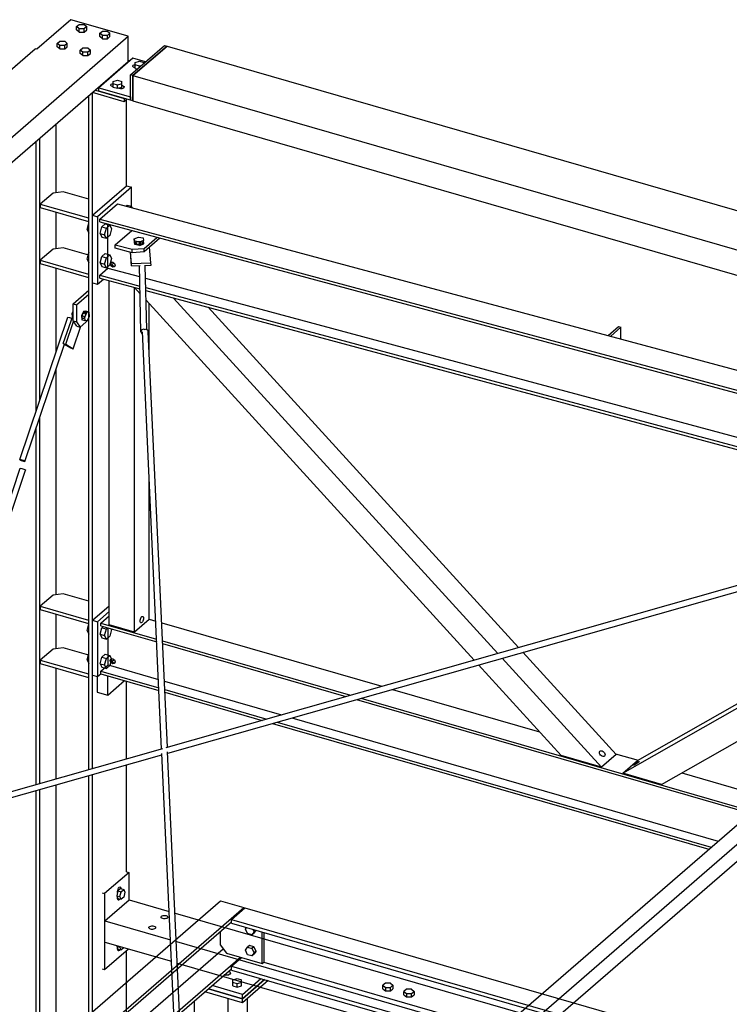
# Model space of a CAD drawing. Header units: millimetres. Extents: x -288865 to 11255, y 102926 to 380857.
# Tile 46 of 142: x -157514 to -156393, y 237311 to 238866. Entities that reach past the tile are written whole.
import ezdxf

# ---------------------------------------------------------------- set-up
doc = ezdxf.new("R2010")
doc.units = ezdxf.units.MM
doc.header["$MEASUREMENT"] = 0
doc.layers.add('TS_INNE_OBIEKTY', color=7, linetype='Continuous')
doc.layers.add('TS_LINIE_WIDOCZNE', color=7, linetype='Continuous')

# ---------------------------------------------------------------- blocks, each defined once
blk = doc.blocks.new('Part-68308383-1363 - 1330')
at = {"layer": 'TS_LINIE_WIDOCZNE', "color": 1, "linetype": 'Continuous'}
for p, q in [((7426.8, 12547.1), (7440.1, 12558.6)), ((7503.2, 12553.5), (7513.6, 12550.4)), ((7426.8, 12542.9), (7426.8, 12547.1)), ((7426.8, 12547.1), (7514.9, 12521.6)), ((7426.8, 12542.9), (7515.1, 12517.4)), ((7438.3, 12481.3), (7438.3, 12539.6)), ((7523, 12547.7), (7871, 12447.3)), ((7524.3, 12518.9), (7821.3, 12433.2)), ((7524.5, 12514.7), (7814, 12431.1)), ((7441.6, 12488.1), (7442.8, 12490.6)), ((7442.8, 12484.9), (7441.6, 12488.1)), ((7442.8, 12490.6), (7445.6, 12490.9)), ((7443.8, 12490.7), (7443.3, 12489.6)), ((7443.3, 12489.6), (7444.5, 12486.4)), ((7444.4, 12486.6), (7447.7, 12489.4)), ((7444.5, 12486.4), (7447.3, 12484.4)), ((7445.6, 12490.9), (7448.4, 12488.9)), ((7448.4, 12488.9), (7449.6, 12485.8)), ((7426.8, 12471.3), (7438.3, 12481.3)), ((7426.8, 12467.1), (7426.8, 12471.3)), ((7426.8, 12471.3), (7518.5, 12444.9)), ((7438.3, 12481.3), (7517.9, 12458.3)), ((7445.6, 12482.9), (7442.8, 12484.9)), ((7448.4, 12483.3), (7445.6, 12482.9)), ((7447.3, 12484.4), (7449.1, 12484.6)), ((7449.6, 12485.8), (7448.4, 12483.3)), ((7426.8, 12467.1), (7518.7, 12440.6)), ((7527.2, 12455.6), (7712.2, 12402.2)), ((7527.8, 12442.2), (7689, 12395.6)), ((7887.4, 12442.5), (8120, 12375.4)), ((7528, 12437.9), (7681.7, 12393.5)), ((7830.5, 12426.3), (8452.7, 12246.7)), ((7837.8, 12428.4), (8456.4, 12249.9)), ((7728.6, 12397.4), (8402.2, 12203)), ((7698.2, 12388.8), (8387.1, 12189.9)), ((7705.5, 12390.9), (8390.8, 12193.1)), ((8239.7, 12340.8), (8275.4, 12330.5)), ((8344.8, 12310.5), (8481, 12271.2))]:
    blk.add_line(p, q, dxfattribs=at)
blk = doc.blocks.new('Part-68308383-1387 - 1330')
at = {"layer": 'TS_LINIE_WIDOCZNE', "color": 1, "linetype": 'Continuous'}
for p, q in [((7383, 13051.1), (7408, 13072.7)), ((7388.4, 13049.6), (7408, 13066.6)), ((7383, 13024.5), (7383, 13051.1)), ((7383, 13051.1), (7388.4, 13049.6)), ((7388.4, 13049.6), (7388.4, 13022.9)), ((7397.2, 13030.8), (7397.3, 13032.4)), ((7397.3, 13029.5), (7397.2, 13030.8)), ((7397.3, 13032.4), (7397.7, 13034)), ((7397.7, 13034), (7398.3, 13035.6)), ((7398.3, 13035.6), (7399.1, 13036.9)), ((7398.9, 13036.5), (7402.6, 13035.5)), ((7399.1, 13036.9), (7399.9, 13037.8)), ((7399.9, 13037.8), (7400.7, 13038.3)), ((7400.7, 13038.3), (7401.5, 13038.3)), ((7401.5, 13030.7), (7400.7, 13029.4)), ((7401.5, 13038.3), (7402.1, 13037.8)), ((7402.1, 13032.3), (7401.5, 13030.7)), ((7402.1, 13037.8), (7402.5, 13036.8)), ((7402.5, 13033.9), (7402.1, 13032.3)), ((7402.5, 13036.8), (7402.6, 13035.5)), ((7402.6, 13035.5), (7402.5, 13033.9)), ((7388.8, 13016.2), (7383, 13024.5)), ((7383, 13024.5), (7388.4, 13022.9)), ((7388.4, 13022.9), (7394.1, 13014.6)), ((7388.8, 13016.2), (7394.1, 13014.6)), ((7394.1, 13014.6), (7408, 13026.6)), ((7397.7, 13028.5), (7397.3, 13029.5)), ((7397.4, 13029.2), (7399.9, 13028.5)), ((7398.3, 13028), (7397.7, 13028.5)), ((7399.1, 13028), (7398.3, 13028)), ((7399.9, 13028.5), (7399.1, 13028)), ((7400.7, 13029.4), (7399.9, 13028.5))]:
    blk.add_line(p, q, dxfattribs=at)
blk = doc.blocks.new('Part-68308383-1637 - 1330')
at = {"layer": 'TS_LINIE_WIDOCZNE', "color": 1, "linetype": 'Continuous'}
for p, q in [((7413.6, 12551.5), (7440.1, 12574.5)), ((7421.6, 12549.2), (7440.1, 12565.3)), ((7413.6, 12464.9), (7413.6, 12551.5)), ((7413.6, 12551.5), (7421.6, 12549.2)), ((7421.6, 12549.2), (7421.6, 12462.6)), ((7413.6, 12464.9), (7421.6, 12462.6)), ((7421.6, 12462.6), (7426.8, 12467.1))]:
    blk.add_line(p, q, dxfattribs=at)
blk = doc.blocks.new('Part-68308383-3503 - 1330')
at = {"layer": 'TS_LINIE_WIDOCZNE', "color": 1, "linetype": 'Continuous'}
for p, q in [((7433, 12076.7), (7471.5, 12110.1)), ((7471.5, 12110.1), (7534.8, 12091.8)), ((7544.1, 12089.1), (8089.1, 11931.8)), ((7433, 12043.4), (7433, 12076.7)), ((7433, 12076.7), (7536.8, 12046.8)), ((7433, 12043.4), (7538.4, 12013)), ((7546.2, 12044.1), (8050.6, 11898.5)), ((7547.7, 12010.3), (8021.8, 11873.5))]:
    blk.add_line(p, q, dxfattribs=at)
blk = doc.blocks.new('Part-68308383-1641 - 1330')
at = {"layer": 'TS_LINIE_WIDOCZNE', "color": 1, "linetype": 'Continuous'}
for p, q in [((7425.1, 13185.2), (7453.1, 13209.5)), ((7453.1, 13209.5), (11133.8, 12220.6)), ((7425.1, 13180.6), (7425.1, 13185.2)), ((7425.1, 13185.2), (11133.8, 12188.7)), ((7425.1, 13180.6), (11133.8, 12184.1)), ((7438.2, 13107.9), (7438.2, 13177.1)), ((7441.6, 13114.4), (7442.8, 13116.9)), ((7442.8, 13111.2), (7441.6, 13114.4)), ((7442.8, 13116.9), (7445.6, 13117.2)), ((7445.6, 13109.2), (7442.8, 13111.2)), ((7443.8, 13117), (7443.3, 13115.8)), ((7443.3, 13115.8), (7444.5, 13112.7)), ((7444.3, 13113.1), (7447.5, 13115.9)), ((7444.5, 13112.7), (7447.3, 13110.7)), ((7445.6, 13117.2), (7448.4, 13115.2)), ((7448.4, 13109.6), (7445.6, 13109.2)), ((7447.3, 13110.7), (7449.1, 13110.9)), ((7448.4, 13115.2), (7449.6, 13112.1)), ((7449.6, 13112.1), (7448.4, 13109.6)), ((7425.1, 13096.5), (7438.2, 13107.9)), ((7425.1, 13091.9), (7425.1, 13096.5)), ((7425.1, 13096.5), (7488.5, 13079.4)), ((7438.2, 13107.9), (7488.2, 13094.4)), ((7425.1, 13091.9), (7488.6, 13074.8)), ((7497.5, 13091.9), (8859.4, 12726)), ((7497.8, 13076.9), (8832.2, 12718.4)), ((7497.9, 13072.3), (8823.9, 12716.1))]:
    blk.add_line(p, q, dxfattribs=at)
blk = doc.blocks.new('Part-68308383-1555 - 1330')
at = {"layer": 'TS_LINIE_WIDOCZNE', "color": 1, "linetype": 'Continuous'}
for p, q in [((7298.9, 12805.6), (7375, 13030.3)), ((7375, 13030.3), (7377.3, 13029.8)), ((7377.3, 13029.8), (7380.7, 13028.7)), ((7380.7, 13028.7), (7381.3, 13028.5)), ((7307, 12802.5), (7369.7, 12987.5)), ((7301.2, 12805.1), (7298.9, 12805.6)), ((7298.9, 12805.6), (7298.9, 12805.2)), ((7298.9, 12805.2), (7301.3, 12804.1)), ((7304.5, 12804), (7301.2, 12805.1)), ((7301.3, 12804.1), (7304.7, 12803)), ((7306.9, 12802.9), (7304.5, 12804)), ((7304.7, 12803), (7307, 12802.5)), ((7307, 12802.5), (7306.9, 12802.9))]:
    blk.add_line(p, q, dxfattribs=at)
blk = doc.blocks.new('Part-68308383-3529 - 1330')
at = {"layer": 'TS_LINIE_WIDOCZNE', "color": 1, "linetype": 'Continuous'}
for p, q in [((7471.4, 12153.4), (7432.9, 12120.1)), ((7467.5, 12154.5), (7471.4, 12153.4)), ((7471.4, 12110), (7471.4, 12153.4)), ((7429, 12121.2), (7432.9, 12120.1)), ((7432.9, 12120.1), (7432.9, 12000.2)), ((7432.9, 12000.2), (7470.4, 12032.6)), ((7429, 12001.3), (7432.9, 12000.2))]:
    blk.add_line(p, q, dxfattribs=at)
blk = doc.blocks.new('Part-68308383-1647 - 1330')
at = {"layer": 'TS_LINIE_WIDOCZNE', "color": 1, "linetype": 'Continuous'}
for p, q in [((8251.3, 12309.9), (8919.9, 12690.3)), ((8274.4, 12329.9), (8911.8, 12692.5)), ((8312.7, 12292.2), (8873.8, 12611.4)), ((8251.3, 12309.9), (8274.4, 12329.9)), ((8312.7, 12292.2), (8251.3, 12309.9))]:
    blk.add_line(p, q, dxfattribs=at)
blk = doc.blocks.new('Part-68308383-1643 - 1330')
at = {"layer": 'TS_LINIE_WIDOCZNE', "color": 1, "linetype": 'Continuous'}
for p, q in [((8228.2, 13001.3), (8244.5, 13015.4)), ((8244.5, 13015.4), (8248.5, 13014.3)), ((8248.5, 13014.3), (8232.2, 13000.2)), ((8248.5, 12995.8), (8248.5, 13014.3))]:
    blk.add_line(p, q, dxfattribs=at)
blk = doc.blocks.new('Part-68308383-1663 - 1330')
at = {"layer": 'TS_LINIE_WIDOCZNE', "color": 1, "linetype": 'Continuous'}
for p, q in [((7449.6, 13144.5), (7475.6, 13167)), ((7495.3, 13138.8), (7515.5, 13156.3)), ((7520.3, 13155), (7495.4, 13133.4)), ((7449.7, 13139.2), (7449.6, 13144.5)), ((7449.6, 13144.5), (7476.2, 13137.4)), ((7482.2, 13147.1), (7482.3, 13147.9)), ((7482.6, 13146.3), (7482.2, 13147.1)), ((7482.3, 13147.9), (7482.9, 13148.7)), ((7483.6, 13145.6), (7482.6, 13146.3)), ((7482.9, 13148.7), (7484, 13149.3)), ((7483, 13146), (7482.9, 13148.7)), ((7484.9, 13145.1), (7483.6, 13145.6)), ((7484, 13149.3), (7485.4, 13149.8)), ((7486.4, 13144.8), (7484.9, 13145.1)), ((7485.4, 13149.8), (7487, 13150)), ((7488.1, 13144.8), (7486.4, 13144.8)), ((7487, 13150), (7488.7, 13150)), ((7489.8, 13145), (7488.1, 13144.8)), ((7488.7, 13150), (7490.3, 13149.8)), ((7491.2, 13145.5), (7489.8, 13145)), ((7490.3, 13145.2), (7490.3, 13149.8)), ((7490.3, 13149.8), (7491.6, 13149.3)), ((7492.2, 13146.2), (7491.2, 13145.5)), ((7491.6, 13149.3), (7492.5, 13148.6)), ((7492.8, 13146.9), (7492.2, 13146.2)), ((7492.5, 13148.6), (7492.9, 13147.8)), ((7492.9, 13147.8), (7492.8, 13146.9)), ((7476.3, 13132), (7449.7, 13139.2)), ((7476.2, 13137.4), (7495.3, 13138.8)), ((7476.3, 13132), (7476.2, 13137.4)), ((7495.4, 13133.4), (7476.3, 13132)), ((7495.4, 13133.4), (7495.3, 13138.8))]:
    blk.add_line(p, q, dxfattribs=at)
blk = doc.blocks.new('Part-68308383-1532 - 1330')
at = {"layer": 'TS_LINIE_WIDOCZNE', "color": 1, "linetype": 'Continuous'}
for p, q in [((7490.1, 13007.2), (7487.9, 13111.7)), ((7499.3, 13010.6), (7497.1, 13112)), ((7491.5, 13010), (7490.1, 13007.2)), ((7490.1, 13007.2), (7491.5, 13004.4)), ((7494.7, 13011.2), (7491.5, 13010)), ((7491.5, 13004.4), (7492.7, 13003.9)), ((7495.9, 13010.8), (7494.7, 13011.2))]:
    blk.add_line(p, q, dxfattribs=at)
blk = doc.blocks.new('Part-68308383-1651 - 1330')
at = {"layer": 'TS_LINIE_WIDOCZNE', "color": 1, "linetype": 'Continuous'}
for p, q in [((7480, 13077), (7480, 13077.1)), ((7488.8, 13067.3), (7480, 13077)), ((8016.7, 12488.7), (7498.3, 13056.9)), ((8053.9, 12499.2), (7541.9, 13060.5)), ((8086.7, 12508.5), (7596.6, 13045.8)), ((8217.7, 12319.6), (8060.7, 12491.7)), ((8240.8, 12339.6), (8093.6, 12501)), ((8154.1, 12338), (8023.5, 12481.2)), ((8217.7, 12319.6), (8154.1, 12338)), ((8240.8, 12339.6), (8217.7, 12319.6))]:
    blk.add_line(p, q, dxfattribs=at)
blk = doc.blocks.new('Part-68308383-3029 - 1330')
at = {"layer": 'TS_LINIE_WIDOCZNE', "color": 1, "linetype": 'Continuous'}
for p, q in [((7351.4, 12506.1), (7331.3, 12488.7)), ((7367.2, 12508.2), (7351.4, 12506.1)), ((7408, 12496.4), (7367.2, 12508.2)), ((7331.3, 12488.7), (7407.3, 12466.8)), ((7331.3, 12488.7), (7331.3, 12483.4)), ((7331.3, 12483.4), (7407.3, 12461.4)), ((7407.3, 12466.8), (7408, 12467.3)), ((7407.3, 12466.8), (7407.3, 12461.4)), ((7407.3, 12461.4), (7408, 12462))]:
    blk.add_line(p, q, dxfattribs=at)
blk = doc.blocks.new('Bolt-68308383-2989 - 1330')
at = {"layer": 'TS_INNE_OBIEKTY', "color": 1, "linetype": 'Continuous'}
for p, q in [((7488.9, 12550.3), (7489.1, 12551.9)), ((7489.1, 12549), (7488.9, 12550.3)), ((7489.1, 12551.9), (7489.4, 12553.5)), ((7489.4, 12548), (7489.1, 12549)), ((7489.4, 12553.5), (7490, 12555.1)), ((7490, 12555.1), (7490.8, 12556.4)), ((7490.8, 12556.4), (7491.6, 12557.3)), ((7491.6, 12557.3), (7492.5, 12557.8)), ((7492.5, 12549), (7491.6, 12548)), ((7492.5, 12557.8), (7493.2, 12557.8)), ((7493.2, 12550.3), (7492.5, 12549)), ((7493.2, 12557.8), (7493.8, 12557.3)), ((7493.8, 12551.8), (7493.2, 12550.3)), ((7493.8, 12557.3), (7494.2, 12556.3)), ((7494.2, 12553.5), (7493.8, 12551.8)), ((7494.2, 12556.3), (7494.3, 12555)), ((7494.3, 12555), (7494.2, 12553.5)), ((7490, 12547.5), (7489.4, 12548)), ((7490.8, 12547.5), (7490, 12547.5)), ((7491.6, 12548), (7490.8, 12547.5))]:
    blk.add_line(p, q, dxfattribs=at)
blk = doc.blocks.new('Part-68308383-1636 - 1330')
at = {"layer": 'TS_LINIE_WIDOCZNE', "color": 1, "linetype": 'Continuous'}
for p, q in [((7413.6, 13191.1), (7467.5, 13237.7)), ((7475.5, 13235.4), (7421.6, 13188.8)), ((7467.5, 13237.7), (7475.5, 13235.4)), ((7475.5, 13203.5), (7475.5, 13235.4)), ((7413.6, 13084.5), (7413.6, 13191.1)), ((7413.6, 13191.1), (7421.6, 13188.8)), ((7421.6, 13188.8), (7421.6, 13082.2)), ((7413.6, 13084.5), (7421.6, 13082.2)), ((7421.6, 13082.2), (7431, 13090.3))]:
    blk.add_line(p, q, dxfattribs=at)
blk = doc.blocks.new('Part-68308383-1650 - 1330')
at = {"layer": 'TS_LINIE_WIDOCZNE', "color": 1, "linetype": 'Continuous'}
for p, q in [((7440.1, 12544.2), (7440.1, 13087.9)), ((7480.1, 12532.7), (7480.1, 13076.9)), ((7503.2, 12977), (7503.2, 13051.6)), ((7503.2, 12552.7), (7503.2, 12776.9)), ((7503.2, 12552.7), (7480.1, 12532.7)), ((7480.1, 12532.7), (7440.1, 12544.2))]:
    blk.add_line(p, q, dxfattribs=at)
blk = doc.blocks.new('Bolt-68308383-2355 - 1330')
at = {"layer": 'TS_INNE_OBIEKTY', "color": 1, "linetype": 'Continuous'}
for p, q in [((7405.2, 12535.6), (7407.9, 12545.9)), ((7405.2, 12535.6), (7407.9, 12529.9)), ((7405.2, 12535.6), (7408, 12534.8)), ((7407.9, 12545.9), (7408, 12546)), ((7407.9, 12545.9), (7408, 12545.9)), ((7425.9, 12529.6), (7428.6, 12539.9)), ((7428.6, 12539.9), (7430.7, 12541.8)), ((7428.6, 12539.9), (7435.6, 12537.9)), ((7432.9, 12527.6), (7435.6, 12537.9)), ((7435.6, 12537.9), (7437.7, 12539.7)), ((7443.6, 12536.8), (7440.9, 12526.5)), ((7442.9, 12538.2), (7443.6, 12536.8)), ((7407.9, 12529.9), (7408, 12529.9)), ((7425.9, 12529.6), (7428.6, 12523.9)), ((7425.9, 12529.6), (7432.9, 12527.6)), ((7428.6, 12523.9), (7435.6, 12521.9)), ((7435.6, 12521.9), (7432.9, 12527.6)), ((7440.9, 12526.5), (7435.6, 12521.9)), ((7405.2, 12489), (7407.9, 12499.3)), ((7405.2, 12489), (7407.9, 12483.3)), ((7405.2, 12489), (7408, 12488.2)), ((7407.9, 12499.3), (7408, 12499.3)), ((7407.9, 12499.3), (7408, 12499.3)), ((7425.9, 12483), (7428.6, 12493.3)), ((7428.6, 12493.3), (7433.9, 12497.9)), ((7428.6, 12493.3), (7435.6, 12491.3)), ((7432.9, 12481), (7435.6, 12491.3)), ((7433.9, 12497.9), (7440.9, 12495.9)), ((7435.6, 12491.3), (7440.9, 12495.9)), ((7440.9, 12495.9), (7443.6, 12490.2)), ((7443.6, 12490.2), (7440.9, 12479.9)), ((7407.9, 12483.3), (7408, 12483.3)), ((7425.9, 12483), (7428.6, 12477.3)), ((7425.9, 12483), (7432.9, 12481)), ((7428.6, 12477.3), (7435.6, 12475.3)), ((7435.6, 12475.3), (7432.9, 12481)), ((7440.9, 12479.9), (7435.6, 12475.3))]:
    blk.add_line(p, q, dxfattribs=at)
blk = doc.blocks.new('Part-68308383-3035 - 1330')
at = {"layer": 'TS_LINIE_WIDOCZNE', "color": 1, "linetype": 'Continuous'}
for p, q in [((7351.4, 13226.2), (7331.3, 13208.8)), ((7367.2, 13228.3), (7351.4, 13226.2)), ((7408, 13216.6), (7367.2, 13228.3)), ((7331.3, 13208.8), (7407.3, 13186.9)), ((7331.3, 13208.8), (7331.3, 13203.5)), ((7331.3, 13203.5), (7407.3, 13181.6)), ((7407.3, 13186.9), (7408, 13187.5)), ((7407.3, 13186.9), (7407.3, 13181.6)), ((7407.3, 13181.6), (7408, 13182.2))]:
    blk.add_line(p, q, dxfattribs=at)
blk = doc.blocks.new('Part-68308383-1714 - 1330')
at = {"layer": 'TS_LINIE_WIDOCZNE', "color": 1, "linetype": 'Continuous'}
for p, q in [((7470.2, 13436.1), (7472.9, 13435.3)), ((7418.3, 13388.9), (7463.6, 13375.8)), ((7463.6, 13370.5), (7413.7, 13384.9)), ((7463.6, 13375.8), (7463.6, 13370.5)), ((7463.6, 13370.5), (7468.2, 13374.5))]:
    blk.add_line(p, q, dxfattribs=at)
blk = doc.blocks.new('Part-68308383-1717 - 1330')
at = {"layer": 'TS_LINIE_WIDOCZNE', "color": 1, "linetype": 'Continuous'}
for p, q in [((7530.3, 12350.5), (8709.5, 12685.4)), ((7532.5, 12341.7), (8712.7, 12676.8)), ((6164.7, 11962.8), (7524.6, 12348.9)), ((6169.3, 11954.7), (7523.3, 12339.1))]:
    blk.add_line(p, q, dxfattribs=at)
blk = doc.blocks.new('Part-68308383-1718 - 1330')
at = {"layer": 'TS_LINIE_WIDOCZNE', "color": 1, "linetype": 'Continuous'}
for p, q in [((7522.9, 12348.5), (7492.5, 13007.3)), ((7495.9, 13010.8), (7497.2, 13011.3)), ((7497.2, 13011.3), (7500.5, 13010.1)), ((7500.5, 13010.1), (7501.8, 13007.3)), ((7532, 12351), (7501.8, 13007.3)), ((7558, 11588.5), (7523.2, 12341.4)), ((7567.2, 11588.9), (7532.4, 12343.7))]:
    blk.add_line(p, q, dxfattribs=at)
blk = doc.blocks.new('Part-68308383-1852 - 1330')
at = {"layer": 'TS_LINIE_WIDOCZNE', "color": 1, "linetype": 'Continuous'}
for p, q in [((7113.1, 12232.1), (7299.7, 12791.7)), ((7123.2, 12235), (7307.9, 12788.7)), ((7299.7, 12791.7), (7302, 12791.2)), ((7302, 12791.2), (7305.3, 12790.1)), ((7305.3, 12790.1), (7307.8, 12789.1)), ((7307.8, 12789.1), (7307.9, 12788.7))]:
    blk.add_line(p, q, dxfattribs=at)
blk = doc.blocks.new('Part-68308383-2069 - 1330')
at = {"layer": 'TS_LINIE_WIDOCZNE', "color": 1, "linetype": 'Continuous'}
for p, q in [((7477.6, 13411.8), (7531.5, 13458.4)), ((7531.5, 13458.4), (9046.1, 13021.1)), ((7477.6, 13411.8), (10624, 12503.5)), ((7477.6, 13371.8), (7477.6, 13411.8)), ((7477.6, 13371.8), (10624, 12463.5))]:
    blk.add_line(p, q, dxfattribs=at)
blk = doc.blocks.new('Part-68308383-1845 - 1330')
at = {"layer": 'TS_LINIE_WIDOCZNE', "color": 1, "linetype": 'Continuous'}
for p, q in [((7367.6, 12988.8), (7383, 13033.6)), ((7371.6, 12987.6), (7383.9, 13023.3)), ((7383.3, 12980.5), (7395.4, 13015.8)), ((7367.6, 12988.8), (7369.5, 12987.6)), ((7367.6, 12988.8), (7371.6, 12987.6)), ((7369.5, 12987.6), (7379.3, 12981.6)), ((7371.6, 12987.6), (7383.3, 12980.5)), ((7379.3, 12981.6), (7383.3, 12980.5))]:
    blk.add_line(p, q, dxfattribs=at)
blk = doc.blocks.new('Bolt-68308383-2354 - 1330')
at = {"layer": 'TS_INNE_OBIEKTY', "color": 1, "linetype": 'Continuous'}
for p, q in [((7466.7, 13205.9), (7468.5, 13207.4)), ((7468.5, 13207.4), (7475.5, 13205.4)), ((7475.5, 13205.4), (7473.9, 13203.9)), ((7476.6, 13203.2), (7475.5, 13205.4)), ((7405.2, 13168.5), (7407.9, 13178.8)), ((7407.9, 13178.8), (7408, 13178.9)), ((7407.9, 13178.8), (7408, 13178.8)), ((7425.9, 13162.5), (7428.6, 13172.8)), ((7428.6, 13172.8), (7433.9, 13177.4)), ((7428.6, 13172.8), (7435.6, 13170.8)), ((7432.9, 13160.5), (7435.6, 13170.8)), ((7433.9, 13177.4), (7440.9, 13175.4)), ((7435.6, 13170.8), (7440.9, 13175.4)), ((7440.9, 13175.4), (7443.6, 13169.7)), ((7405.2, 13168.5), (7407.9, 13162.8)), ((7405.2, 13168.5), (7408, 13167.7)), ((7407.9, 13162.8), (7408, 13162.8)), ((7425.9, 13162.5), (7428.6, 13156.8)), ((7425.9, 13162.5), (7432.9, 13160.5)), ((7428.6, 13156.8), (7435.6, 13154.8)), ((7435.6, 13154.8), (7432.9, 13160.5)), ((7440.9, 13159.4), (7435.6, 13154.8)), ((7443.6, 13169.7), (7440.9, 13159.4)), ((7405.2, 13121.9), (7407.9, 13132.2)), ((7407.9, 13132.2), (7408, 13132.2)), ((7407.9, 13132.2), (7408, 13132.1)), ((7425.9, 13115.9), (7428.6, 13126.2)), ((7428.6, 13126.2), (7433.9, 13130.8)), ((7428.6, 13126.2), (7435.6, 13124.2)), ((7432.9, 13113.9), (7435.6, 13124.2)), ((7433.9, 13130.8), (7440.9, 13128.8)), ((7435.6, 13124.2), (7440.9, 13128.8)), ((7440.9, 13128.8), (7443.6, 13123.1)), ((7405.2, 13121.9), (7407.9, 13116.2)), ((7405.2, 13121.9), (7408, 13121.1)), ((7407.9, 13116.2), (7408, 13116.1)), ((7425.9, 13115.9), (7428.6, 13110.2)), ((7425.9, 13115.9), (7432.9, 13113.9)), ((7428.6, 13110.2), (7435.6, 13108.2)), ((7435.6, 13108.2), (7432.9, 13113.9)), ((7440.9, 13112.8), (7435.6, 13108.2)), ((7443.6, 13123.1), (7440.9, 13112.8))]:
    blk.add_line(p, q, dxfattribs=at)
blk = doc.blocks.new('Part-68308383-2015 - 1330')
at = {"layer": 'TS_LINIE_WIDOCZNE', "color": 1, "linetype": 'Continuous'}
for p, q in [((7506.1, 13116.3), (7504, 13140.8)), ((7475.4, 13111.2), (7473.6, 13132.8)), ((7475.3, 13115.2), (7473.8, 13132.7)), ((7475.3, 13115.2), (7506.1, 13116.3)), ((7475.4, 13111.2), (7475.3, 13115.2)), ((7475.4, 13111.2), (7488.9, 13111.7)), ((7496.1, 13112), (7506.2, 13112.3)), ((7506.2, 13112.3), (7506.1, 13116.3))]:
    blk.add_line(p, q, dxfattribs=at)
blk = doc.blocks.new('Part-68308383-2309 - 1330')
at = {"layer": 'TS_LINIE_WIDOCZNE', "color": 1, "linetype": 'Continuous'}
for p, q in [((7477.5, 13439.3), (7423.7, 13392.7)), ((7497.5, 13433.6), (7477.5, 13439.3)), ((7423.7, 13392.7), (7473.6, 13378.3)), ((7423.7, 13387.4), (7423.7, 13392.7)), ((7473.6, 13372.9), (7423.7, 13387.4)), ((7473.6, 13378.3), (7473.6, 13372.9))]:
    blk.add_line(p, q, dxfattribs=at)
blk = doc.blocks.new('Bolt-68308383-2913 - 1330')
at = {"layer": 'TS_INNE_OBIEKTY', "color": 1, "linetype": 'Continuous'}
for p, q in [((8268.5, 12322.7), (8268.8, 12323.1)), ((8268.7, 12322.6), (8268.5, 12322.7)), ((8269.3, 12322.8), (8268.7, 12322.6)), ((8268.8, 12323.1), (8269.4, 12323.7)), ((8270.3, 12323.4), (8269.3, 12322.8)), ((8269.4, 12323.7), (8270.5, 12324.5)), ((8271.5, 12324.1), (8270.3, 12323.4)), ((8270.5, 12324.5), (8271.7, 12325.4)), ((8272.9, 12325), (8271.5, 12324.1)), ((8271.7, 12325.4), (8273.1, 12326.4)), ((8274.3, 12325.9), (8272.9, 12325)), ((8273.1, 12326.4), (8274.5, 12327.3)), ((8275.5, 12326.9), (8274.3, 12325.9)), ((8274.5, 12327.3), (8275.7, 12328)), ((8276.5, 12327.7), (8275.5, 12326.9)), ((8275.7, 12328), (8276.6, 12328.5)), ((8277.2, 12328.3), (8276.5, 12327.7)), ((8276.6, 12328.5), (8277.2, 12328.8)), ((8277.2, 12328.8), (8277.4, 12328.7)), ((8277.4, 12328.7), (8277.2, 12328.3))]:
    blk.add_line(p, q, dxfattribs=at)
blk = doc.blocks.new('Part-68308383-2306 - 1330')
at = {"layer": 'TS_LINIE_WIDOCZNE', "color": 1, "linetype": 'Continuous'}
for p, q in [((7421.3, 12462.7), (7421.3, 12438.3)), ((7438, 12433.5), (7438, 12463.9)), ((7438, 12433.5), (7464.3, 12456.3)), ((7421.3, 12438.3), (7438, 12433.5))]:
    blk.add_line(p, q, dxfattribs=at)
blk = doc.blocks.new('Part-68308383-2308 - 1330')
at = {"layer": 'TS_LINIE_WIDOCZNE', "color": 1, "linetype": 'Continuous'}
for p, q in [((7473.6, 13412.9), (7527.5, 13459.5)), ((7531.5, 13458.4), (7477.6, 13411.8)), ((7527.5, 13459.5), (7531.5, 13458.4)), ((7477.6, 13411.8), (7473.6, 13412.9)), ((7473.6, 13372.9), (7473.6, 13412.9)), ((7477.6, 13411.8), (7477.6, 13371.8)), ((7477.6, 13371.8), (7473.6, 13372.9))]:
    blk.add_line(p, q, dxfattribs=at)
blk = doc.blocks.new('Part-68308383-2324 - 1330')
at = {"layer": 'TS_LINIE_WIDOCZNE', "color": 1, "linetype": 'Continuous'}
for p, q in [((7379.6, 13500), (7325.8, 13453.4)), ((7470.2, 13473.8), (7379.6, 13500)), ((4624.1, 11009), (7470.2, 13473.8)), ((7470.2, 13433.9), (7470.2, 13473.8)), ((5942.3, 12258.4), (7323.1, 13454.1)), ((7325.8, 13453.4), (7323.1, 13454.1)), ((4624.1, 10969), (7470.2, 13433.9))]:
    blk.add_line(p, q, dxfattribs=at)
blk = doc.blocks.new('Part-68308383-2348 - 1330')
at = {"layer": 'TS_LINIE_WIDOCZNE', "color": 1, "linetype": 'Continuous'}
for p, q in [((7408, 12315.8), (7408, 13380)), ((7413.6, 12317.4), (7413.6, 13384.9)), ((7467.5, 13237.7), (7467.5, 13373.8)), ((7356.5, 13226.9), (7356.5, 13335.4)), ((7330.7, 12899.5), (7330.7, 13313)), ((7325, 12882.8), (7325, 13308.1)), ((7356.5, 13138.3), (7356.5, 13196.2)), ((7356.5, 12975.9), (7356.5, 13107.6)), ((7356.5, 12592), (7356.5, 12948.7)), ((7330.7, 12293.9), (7330.7, 12872.4)), ((7325, 12292.3), (7325, 12855.7)), ((7356.5, 12506.8), (7356.5, 12561.4)), ((7356.5, 12301.2), (7356.5, 12476.1)), ((7467.5, 12332.7), (7467.5, 12455.4)), ((7467.5, 12154.5), (7467.5, 12323.3)), ((7408, 11604), (7408, 12306.4)), ((7413.6, 11602.5), (7413.6, 12308)), ((7330.7, 11624.8), (7330.7, 12284.4)), ((7356.5, 11617.8), (7356.5, 12291.8)), ((7325, 11626.3), (7325, 12282.8)), ((7467.5, 11588), (7467.5, 12030.1))]:
    blk.add_line(p, q, dxfattribs=at)
blk = doc.blocks.new('Bolt-68308383-2358 - 1330')
at = {"layer": 'TS_INNE_OBIEKTY', "color": 1, "linetype": 'Continuous'}
for p, q in [((7477.2, 13427.1), (7477.9, 13428.1)), ((7477.3, 13426.1), (7477.2, 13427.1)), ((7478.3, 13425.1), (7477.3, 13426.1)), ((7477.9, 13428.1), (7479.3, 13428.9)), ((7479.8, 13424.4), (7478.3, 13425.1)), ((7479.3, 13428.9), (7480.9, 13429.3)), ((7480.9, 13424.1), (7479.8, 13424.4)), ((7480.9, 13432.5), (7487.9, 13434.5)), ((7480.9, 13423.2), (7480.9, 13432.5)), ((7487.9, 13426.5), (7480.9, 13428.5)), ((7480.9, 13423.2), (7484.4, 13422.2)), ((7487.9, 13434.5), (7494.8, 13432.5)), ((7490, 13427.1), (7487.9, 13426.5)), ((7487.9, 13425.3), (7487.9, 13426.5)), ((7494.8, 13432.5), (7494.8, 13431.2)), ((7446.3, 13402.5), (7453.3, 13404.5)), ((7453.3, 13404.5), (7460.2, 13402.5)), ((7442.6, 13397.1), (7443.3, 13398.1)), ((7442.7, 13396.1), (7442.6, 13397.1)), ((7443.7, 13395.1), (7442.7, 13396.1)), ((7443.3, 13398.1), (7444.6, 13398.9)), ((7445.2, 13394.5), (7443.7, 13395.1)), ((7444.6, 13398.9), (7446.3, 13399.3)), ((7446.3, 13394.1), (7445.2, 13394.5)), ((7446.3, 13393.2), (7446.3, 13402.5)), ((7453.3, 13396.5), (7446.3, 13398.5)), ((7453.3, 13391.3), (7446.3, 13393.2)), ((7460.2, 13398.5), (7453.3, 13396.5)), ((7453.3, 13391.3), (7453.3, 13396.5)), ((7460.2, 13393.2), (7453.3, 13391.3)), ((7455.9, 13391.4), (7454.8, 13391.7)), ((7457.9, 13391), (7455.9, 13391.4)), ((7460, 13391.1), (7457.9, 13391)), ((7461.9, 13391.6), (7460, 13391.1)), ((7460.2, 13393.2), (7460.2, 13402.5)), ((7460.2, 13396.4), (7461.3, 13396)), ((7461.3, 13396), (7462.9, 13395.3)), ((7463.2, 13392.4), (7461.9, 13391.6)), ((7462.9, 13395.3), (7463.8, 13394.4)), ((7463.9, 13393.4), (7463.2, 13392.4)), ((7463.8, 13394.4), (7463.9, 13393.4))]:
    blk.add_line(p, q, dxfattribs=at)
blk = doc.blocks.new('Bolt-68308383-2413 - 1330')
at = {"layer": 'TS_INNE_OBIEKTY', "color": 1, "linetype": 'Continuous'}
for p, q in [((7381.6, 13036.7), (7383, 13039.7)), ((7383, 13036.3), (7381.6, 13036.7)), ((7382.1, 13030.8), (7381.6, 13036.7)), ((7399.4, 13039.4), (7396.2, 13032.5)), ((7401.5, 13031), (7396.2, 13032.5)), ((7396.2, 13032.5), (7396.7, 13026)), ((7403.1, 13039.9), (7399.4, 13039.4)), ((7399.4, 13039.4), (7404.7, 13037.9)), ((7404.7, 13037.9), (7401.5, 13031)), ((7402, 13024.5), (7401.5, 13031)), ((7408.4, 13038.3), (7403.1, 13039.9)), ((7408.4, 13038.3), (7404.7, 13037.9)), ((7405.6, 13025), (7408.8, 13031.9)), ((7408.8, 13031.9), (7408.4, 13038.3)), ((7402, 13024.5), (7396.7, 13026)), ((7405.6, 13025), (7402, 13024.5))]:
    blk.add_line(p, q, dxfattribs=at)
blk = doc.blocks.new('Bolt-68308383-2629 - 1330')
at = {"layer": 'TS_INNE_OBIEKTY', "color": 1, "linetype": 'Continuous'}
for p, q in [((7388.6, 13489.3), (7392.6, 13492.7)), ((7388.6, 13484), (7388.6, 13489.3)), ((7392.6, 13485.8), (7388.6, 13489.3)), ((7392.6, 13480.5), (7388.6, 13484)), ((7392.6, 13492.7), (7400.6, 13492.7)), ((7392.6, 13480.5), (7392.6, 13485.8)), ((7400.6, 13485.8), (7392.6, 13485.8)), ((7400.6, 13492.7), (7404.6, 13489.3)), ((7404.6, 13489.3), (7400.6, 13485.8)), ((7400.6, 13480.5), (7400.6, 13485.8)), ((7400.6, 13480.5), (7404.6, 13484)), ((7404.6, 13484), (7404.6, 13489.3)), ((7425.3, 13478.7), (7429.3, 13482.1)), ((7429.3, 13482.1), (7437.3, 13482.1)), ((7437.3, 13482.1), (7441.3, 13478.7)), ((7357.9, 13462.6), (7361.9, 13466.1)), ((7361.9, 13466.1), (7369.9, 13466.1)), ((7369.9, 13466.1), (7373.9, 13462.6)), ((7392.6, 13480.5), (7400.6, 13480.5)), ((7425.3, 13473.4), (7425.3, 13478.7)), ((7429.3, 13475.2), (7425.3, 13478.7)), ((7429.3, 13469.9), (7425.3, 13473.4)), ((7429.3, 13469.9), (7429.3, 13475.2)), ((7437.3, 13475.2), (7429.3, 13475.2)), ((7429.3, 13469.9), (7437.3, 13469.9)), ((7441.3, 13478.7), (7437.3, 13475.2)), ((7437.3, 13469.9), (7437.3, 13475.2)), ((7437.3, 13469.9), (7441.3, 13473.4)), ((7441.3, 13473.4), (7441.3, 13478.7)), ((7357.9, 13457.3), (7357.9, 13462.6)), ((7361.9, 13459.1), (7357.9, 13462.6)), ((7361.9, 13453.9), (7357.9, 13457.3)), ((7361.9, 13453.9), (7361.9, 13459.1)), ((7369.9, 13459.1), (7361.9, 13459.1)), ((7361.9, 13453.9), (7369.9, 13453.9)), ((7373.9, 13462.6), (7369.9, 13459.1)), ((7369.9, 13453.9), (7369.9, 13459.1)), ((7369.9, 13453.9), (7373.9, 13457.3)), ((7373.9, 13457.3), (7373.9, 13462.6)), ((7394.5, 13452), (7398.5, 13455.5)), ((7394.5, 13446.8), (7394.5, 13452)), ((7398.5, 13448.6), (7394.5, 13452)), ((7398.5, 13455.5), (7406.5, 13455.5)), ((7406.5, 13455.5), (7410.5, 13452)), ((7410.5, 13452), (7406.5, 13448.6)), ((7410.5, 13446.8), (7410.5, 13452)), ((7398.5, 13443.3), (7394.5, 13446.8)), ((7398.5, 13443.3), (7398.5, 13448.6)), ((7406.5, 13448.6), (7398.5, 13448.6)), ((7398.5, 13443.3), (7406.5, 13443.3)), ((7406.5, 13443.3), (7406.5, 13448.6)), ((7406.5, 13443.3), (7410.5, 13446.8))]:
    blk.add_line(p, q, dxfattribs=at)
blk = doc.blocks.new('Bolt-68308383-2549 - 1330')
at = {"layer": 'TS_INNE_OBIEKTY', "color": 1, "linetype": 'Continuous'}
for p, q in [((7479.8, 13154.2), (7486.2, 13156.7)), ((7486.2, 13156.7), (7493.5, 13155.3)), ((7493.5, 13155.3), (7494.5, 13151.4)), ((7479.9, 13148.9), (7479.8, 13154.2)), ((7480.7, 13150.4), (7479.8, 13154.2)), ((7480.8, 13145.1), (7479.9, 13148.9)), ((7480.8, 13145.1), (7480.7, 13150.4)), ((7488.1, 13148.9), (7480.7, 13150.4)), ((7488.2, 13143.6), (7480.8, 13145.1)), ((7494.5, 13151.4), (7488.1, 13148.9)), ((7488.2, 13143.6), (7488.1, 13148.9)), ((7488.2, 13143.6), (7494.6, 13146.1)), ((7494.6, 13146.1), (7494.5, 13151.4))]:
    blk.add_line(p, q, dxfattribs=at)
blk = doc.blocks.new('Bolt-68308383-2911 - 1330')
at = {"layer": 'TS_INNE_OBIEKTY', "color": 1, "linetype": 'Continuous'}
for p, q in [((8214.4, 12342.8), (8214.6, 12344)), ((8214.6, 12341.4), (8214.4, 12342.8)), ((8214.6, 12344), (8215.3, 12345)), ((8215.2, 12340), (8214.6, 12341.4)), ((8216.2, 12338.7), (8215.2, 12340)), ((8215.3, 12345), (8216.3, 12345.5)), ((8217.5, 12337.5), (8216.2, 12338.7)), ((8216.3, 12345.5), (8217.6, 12345.6)), ((8218.9, 12336.8), (8217.5, 12337.5)), ((8217.6, 12345.6), (8219, 12345.2)), ((8220.3, 12336.4), (8218.9, 12336.8)), ((8219, 12345.2), (8220.4, 12344.4)), ((8221.5, 12336.5), (8220.3, 12336.4)), ((8220.4, 12344.4), (8221.6, 12343.3)), ((8222.6, 12337), (8221.5, 12336.5)), ((8221.6, 12343.3), (8222.6, 12342)), ((8222.6, 12342), (8223.2, 12340.5)), ((8223.2, 12337.9), (8222.6, 12337)), ((8223.2, 12340.5), (8223.4, 12339.1)), ((8223.4, 12339.1), (8223.2, 12337.9))]:
    blk.add_line(p, q, dxfattribs=at)
blk = doc.blocks.new('Part-68308383-3031 - 1330')
at = {"layer": 'TS_LINIE_WIDOCZNE', "color": 1, "linetype": 'Continuous'}
for p, q in [((7351.4, 12591.4), (7331.3, 12574)), ((7367.2, 12593.5), (7351.4, 12591.4)), ((7408, 12581.7), (7367.2, 12593.5)), ((7331.3, 12574), (7407.3, 12552)), ((7331.3, 12574), (7331.3, 12568.6)), ((7331.3, 12568.6), (7407.3, 12546.7)), ((7407.3, 12552), (7408, 12552.6)), ((7407.3, 12552), (7407.3, 12546.7)), ((7407.3, 12546.7), (7408, 12547.3))]:
    blk.add_line(p, q, dxfattribs=at)
blk = doc.blocks.new('Part-68308383-3033 - 1330')
at = {"layer": 'TS_LINIE_WIDOCZNE', "color": 1, "linetype": 'Continuous'}
for p, q in [((7367.2, 13139.7), (7351.4, 13137.6)), ((7408, 13128), (7367.2, 13139.7)), ((7351.4, 13137.6), (7331.3, 13120.2)), ((7331.3, 13120.2), (7407.3, 13098.3)), ((7331.3, 13120.2), (7331.3, 13114.9)), ((7331.3, 13114.9), (7407.3, 13093)), ((7407.3, 13098.3), (7408, 13098.9)), ((7407.3, 13098.3), (7407.3, 13093)), ((7407.3, 13093), (7408, 13093.5))]:
    blk.add_line(p, q, dxfattribs=at)
blk = doc.blocks.new('Bolt-68308383-3601 - 1330')
at = {"layer": 'TS_INNE_OBIEKTY', "color": 1, "linetype": 'Continuous'}
for p, q in [((7454.1, 12127), (7455, 12128.8)), ((7455, 12128.8), (7456, 12130.1)), ((7456, 12130.1), (7457, 12130.6)), ((7457, 12130.6), (7457.9, 12130.3)), ((7457.9, 12130.3), (7458.5, 12129.3)), ((7458.5, 12129.3), (7458.7, 12127.7)), ((7454, 12124.3), (7452, 12116.6)), ((7452, 12116.6), (7454, 12112.3)), ((7452, 12116.6), (7457, 12115.2)), ((7453.3, 12123.1), (7453.5, 12125)), ((7453.3, 12121.6), (7453.3, 12123.1)), ((7453.3, 12112.4), (7453.3, 12113.8)), ((7453.5, 12125), (7454.1, 12127)), ((7458, 12127.8), (7454, 12124.3)), ((7454, 12124.3), (7459, 12122.9)), ((7457, 12115.2), (7459, 12122.9)), ((7459, 12110.9), (7457, 12115.2)), ((7458, 12127.8), (7463, 12126.3)), ((7458.7, 12127.7), (7458.7, 12127.6)), ((7459, 12122.9), (7463, 12126.3)), ((7463, 12114.4), (7459, 12110.9)), ((7463, 12126.3), (7465, 12122.1)), ((7465, 12122.1), (7463, 12114.4)), ((7453.5, 12110.8), (7453.3, 12112.4)), ((7454.1, 12109.8), (7453.5, 12110.8)), ((7454, 12112.3), (7459, 12110.9)), ((7455, 12109.5), (7454.1, 12109.8)), ((7456, 12110.1), (7455, 12109.5)), ((7457, 12111.3), (7456, 12110.1)), ((7457.1, 12111.4), (7457, 12111.3)), ((7452.3, 12037.9), (7452, 12036.7)), ((7452, 12036.7), (7454, 12032.4)), ((7452, 12036.7), (7457, 12035.2)), ((7457, 12035.2), (7457.3, 12036.4)), ((7453.3, 12032.5), (7453.3, 12033.9)), ((7453.5, 12030.9), (7453.3, 12032.5)), ((7454.1, 12029.8), (7453.5, 12030.9)), ((7454, 12032.4), (7459, 12031)), ((7455, 12029.6), (7454.1, 12029.8)), ((7456, 12030.1), (7455, 12029.6)), ((7457, 12031.4), (7456, 12030.1)), ((7459, 12031), (7457, 12035.2)), ((7457.1, 12031.5), (7457, 12031.4)), ((7463, 12034.4), (7459, 12031)), ((7463.1, 12034.8), (7463, 12034.4))]:
    blk.add_line(p, q, dxfattribs=at)
blk = doc.blocks.new('Bolt-68308383-3584 - 1330')
at = {"layer": 'TS_INNE_OBIEKTY', "color": 1, "linetype": 'Continuous'}
for p, q in [((7522, 12083.4), (7522.6, 12084.2)), ((7522, 12082.5), (7522, 12083.4)), ((7522.4, 12081.7), (7522, 12082.5)), ((7522.6, 12084.2), (7523.7, 12084.8)), ((7523.7, 12084.8), (7525.1, 12085.3)), ((7525.1, 12085.3), (7526.7, 12085.5)), ((7526.7, 12085.5), (7528.4, 12085.5)), ((7528.4, 12085.5), (7530, 12085.2)), ((7530, 12085.2), (7531.3, 12084.6)), ((7531.3, 12084.6), (7532.2, 12083.9)), ((7532.6, 12082.3), (7532, 12081.5)), ((7532.2, 12083.9), (7532.7, 12083.1)), ((7532.7, 12083.1), (7532.6, 12082.3)), ((7502.7, 12065.9), (7502.8, 12066.7)), ((7502.8, 12066.7), (7503.4, 12067.5)), ((7503.4, 12067.5), (7504.5, 12068.2)), ((7504.5, 12068.2), (7505.9, 12068.6)), ((7505.9, 12068.6), (7507.5, 12068.8)), ((7507.5, 12068.8), (7509.2, 12068.8)), ((7509.2, 12068.8), (7510.8, 12068.5)), ((7510.8, 12068.5), (7512.1, 12068)), ((7512.1, 12068), (7513, 12067.3)), ((7513, 12067.3), (7513.4, 12066.5)), ((7513.4, 12066.5), (7513.3, 12065.6)), ((7523.3, 12081), (7522.4, 12081.7)), ((7524.6, 12080.5), (7523.3, 12081)), ((7526.2, 12080.2), (7524.6, 12080.5)), ((7527.9, 12080.1), (7526.2, 12080.2)), ((7529.5, 12080.4), (7527.9, 12080.1)), ((7530.9, 12080.8), (7529.5, 12080.4)), ((7532, 12081.5), (7530.9, 12080.8)), ((7503.2, 12065.1), (7502.7, 12065.9)), ((7504.1, 12064.4), (7503.2, 12065.1)), ((7505.4, 12063.8), (7504.1, 12064.4)), ((7507, 12063.5), (7505.4, 12063.8)), ((7508.6, 12063.5), (7507, 12063.5)), ((7510.3, 12063.7), (7508.6, 12063.5)), ((7511.7, 12064.2), (7510.3, 12063.7)), ((7512.7, 12064.8), (7511.7, 12064.2)), ((7513.3, 12065.6), (7512.7, 12064.8))]:
    blk.add_line(p, q, dxfattribs=at)
blk = doc.blocks.new('Bolt-68308383-3600 - 1330')
at = {"layer": 'TS_INNE_OBIEKTY', "color": 1, "linetype": 'Continuous'}
for p, q in [((7876.3, 11978.6), (7872.3, 11975.1)), ((7872.3, 11975.1), (7876.3, 11971.6)), ((7872.3, 11969.8), (7872.3, 11975.1)), ((7884.3, 11978.6), (7876.3, 11978.6)), ((7884.3, 11978.6), (7888.3, 11975.1)), ((7884.3, 11971.6), (7888.3, 11975.1)), ((7888.3, 11975.1), (7888.3, 11969.8)), ((7872.3, 11969.8), (7876.3, 11966.4)), ((7876.3, 11971.6), (7884.3, 11971.6)), ((7876.3, 11971.6), (7876.3, 11966.4)), ((7876.3, 11966.4), (7884.3, 11966.4)), ((7884.3, 11966.4), (7884.3, 11971.6)), ((7884.3, 11966.4), (7888.3, 11969.8)), ((7909.6, 11968.9), (7905.6, 11965.5)), ((7905.6, 11965.5), (7909.6, 11962)), ((7905.6, 11960.2), (7905.6, 11965.5)), ((7905.6, 11960.2), (7909.6, 11956.7)), ((7917.6, 11968.9), (7909.6, 11968.9)), ((7909.6, 11962), (7917.6, 11962)), ((7909.6, 11962), (7909.6, 11956.7)), ((7917.6, 11968.9), (7921.6, 11965.5)), ((7917.6, 11962), (7921.6, 11965.5)), ((7917.6, 11956.7), (7917.6, 11962)), ((7917.6, 11956.7), (7921.6, 11960.2)), ((7921.6, 11965.5), (7921.6, 11960.2)), ((7909.6, 11956.7), (7917.6, 11956.7))]:
    blk.add_line(p, q, dxfattribs=at)
blk = doc.blocks.new('Bolt-68308383-2351 - 1330')
at = {"layer": 'TS_INNE_OBIEKTY', "color": 1, "linetype": 'Continuous'}
for p, q in [((9234.2, 11522.1), (9241.1, 11524.1)), ((9241.1, 11524.1), (9248, 11522.1)), ((9234.2, 11512.8), (9234.2, 11522.1)), ((9241.1, 11516.1), (9234.2, 11518.1)), ((9234.2, 11512.8), (9241.1, 11510.8)), ((9248, 11518.1), (9241.1, 11516.1)), ((9241.1, 11510.8), (9241.1, 11516.1)), ((9241.1, 11510.8), (9248, 11512.8)), ((9248, 11512.8), (9248, 11522.1))]:
    blk.add_line(p, q, dxfattribs=at)
blk = doc.blocks.new('Part-68308383-2148 - 1330')
at = {"layer": 'TS_LINIE_WIDOCZNE', "color": 1, "linetype": 'Continuous'}
for p, q in [((9214, 11598), (9214, 11577.2)), ((9280.7, 11548), (9280.7, 11597.5)), ((9283.7, 11550.7), (9283.7, 11596.6)), ((9214, 11577.2), (9224, 11564.4)), ((9224, 11564.4), (9280.7, 11548)), ((9280.7, 11548), (9283.7, 11550.7))]:
    blk.add_line(p, q, dxfattribs=at)
blk = doc.blocks.new('Part-68308383-1705 - 1330')
at = {"layer": 'TS_LINIE_WIDOCZNE', "color": 1, "linetype": 'Continuous'}
for p, q in [((9226.3, 11109.4), (9226.9, 11492.3)), ((9257, 11118.2), (9257.6, 11492.7)), ((9173, 11124.8), (9173.5, 11489)), ((9241.8, 11104.9), (9257, 11118.2))]:
    blk.add_line(p, q, dxfattribs=at)
blk = doc.blocks.new('Part-68308383-1690 - 1330')
at = {"layer": 'TS_LINIE_WIDOCZNE', "color": 1, "linetype": 'Continuous'}
for p, q in [((7795.2, 10417.5), (9214.8, 11647)), ((9214.8, 11647), (9251.5, 11636.4)), ((7831.8, 10407), (9251.5, 11636.4)), ((9251.5, 11636.4), (9251.5, 11634.5)), ((8794, 11234.2), (9232, 11613.5)), ((8840.1, 11243.1), (9218.8, 11571.1)), ((8872, 11233.9), (9246.3, 11557.9)), ((8877.2, 11232.4), (9232, 11539.6))]:
    blk.add_line(p, q, dxfattribs=at)
blk = doc.blocks.new('Part-68308383-1693 - 1330')
at = {"layer": 'TS_LINIE_WIDOCZNE', "color": 1, "linetype": 'Continuous'}
for p, q in [((9232, 11617.6), (9253.1, 11635.9)), ((9253.1, 11635.9), (10812, 11185.9)), ((9232, 11611.6), (9232, 11617.6)), ((9232, 11617.6), (10790.8, 11167.6)), ((9232, 11611.6), (10787.3, 11162.6)), ((9232, 11543.6), (9247.9, 11557.5)), ((9232, 11537.6), (9232, 11543.6)), ((9232, 11543.6), (10728.4, 11111.6)), ((9283.2, 11550.2), (10746.9, 11127.6)), ((9232, 11537.6), (10723.3, 11107.2))]:
    blk.add_line(p, q, dxfattribs=at)
blk = doc.blocks.new('Part-68308383-1694 - 1330')
at = {"layer": 'TS_LINIE_WIDOCZNE', "color": 1, "linetype": 'Continuous'}
for p, q in [((9223, 11529), (9220.2, 11529.4)), ((9223, 11530.1), (9220.7, 11529.8)), ((9226.8, 11529.6), (9223, 11530.1)), ((9226.8, 11529.6), (9223, 11529)), ((9229.6, 11531), (9226.8, 11529.6)), ((9227.6, 11535.8), (9229.6, 11534.8)), ((9229.6, 11534.8), (9230.7, 11532.9)), ((9230.7, 11532.9), (9229.6, 11531)), ((9249.6, 11499), (9278.6, 11524.2)), ((9284.4, 11522.5), (9249.6, 11492.4)), ((9249.6, 11492.4), (9195.5, 11508)), ((9249.6, 11499), (9201.3, 11513)), ((9249.6, 11492.4), (9249.6, 11499))]:
    blk.add_line(p, q, dxfattribs=at)
blk = doc.blocks.new('Part-68308383-1695 - 1330')
at = {"layer": 'TS_LINIE_WIDOCZNE', "color": 1, "linetype": 'Continuous'}
for p, q in [((9220.7, 11529.8), (9223, 11530.1)), ((9223, 11530.1), (9226.8, 11529.6)), ((9249.6, 11492.4), (9284.4, 11522.5)), ((9195.5, 11508), (9249.6, 11492.4)), ((9290.1, 11520.9), (9249.6, 11485.7)), ((9249.6, 11485.7), (9189.7, 11503)), ((9249.6, 11485.7), (9249.6, 11492.4))]:
    blk.add_line(p, q, dxfattribs=at)
blk = doc.blocks.new('Bolt-68308383-2683 - 1330')
at = {"layer": 'TS_INNE_OBIEKTY', "color": 1, "linetype": 'Continuous'}
for p, q in [((9254, 11602.1), (9255.8, 11604.7)), ((9257.5, 11595.2), (9254, 11602.1)), ((9267.9, 11598.1), (9266.1, 11601.7)), ((9270.7, 11600.4), (9267.5, 11595.8)), ((9270.5, 11600.5), (9267.9, 11598.1)), ((9264.4, 11593.2), (9257.5, 11595.2)), ((9267.9, 11598.1), (9264.4, 11593.2)), ((9267.5, 11595.8), (9264.4, 11593.2)), ((9254, 11568.8), (9257.5, 11573.8)), ((9257.5, 11561.8), (9254, 11568.8)), ((9260.5, 11576.5), (9257.5, 11573.8)), ((9257.5, 11573.8), (9264.4, 11571.8)), ((9267.5, 11574.5), (9260.5, 11576.5)), ((9267.5, 11574.5), (9264.4, 11571.8)), ((9264.4, 11571.8), (9267.9, 11564.8)), ((9270.9, 11567.5), (9267.5, 11574.5)), ((9264.4, 11559.8), (9257.5, 11561.8)), ((9267.9, 11564.8), (9264.4, 11559.8)), ((9267.5, 11562.5), (9264.4, 11559.8)), ((9270.9, 11567.5), (9267.5, 11562.5)), ((9270.9, 11567.5), (9267.9, 11564.8))]:
    blk.add_line(p, q, dxfattribs=at)

msp = doc.modelspace()

# ---------------------------------------------------------------- linework, layer by layer
at = {"layer": 'TS_LINIE_WIDOCZNE', "color": 1, "linetype": 'Continuous'}
for p, q in [((-157168.7, 236912.3), (-155815.7, 238084.1)), ((-157146.8, 236900.5), (-155789, 238076.4)), ((-157106.1, 236909.1), (-155789, 238049.7))]:
    msp.add_line(p, q, dxfattribs=at)

# ---------------------------------------------------------------- block references
for name, p in [('Part-68308383-2324 - 1330', (-164812.9, 225365.8)), ('Bolt-68308383-2629 - 1330', (-164812.9, 225365.8)), ('Part-68308383-2308 - 1330', (-164812.9, 225365.8)), ('Part-68308383-2069 - 1330', (-164812.9, 225365.8)), ('Part-68308383-1714 - 1330', (-164812.9, 225365.8)), ('Part-68308383-2309 - 1330', (-164812.9, 225365.8)), ('Bolt-68308383-2358 - 1330', (-164812.9, 225365.8)), ('Part-68308383-2348 - 1330', (-164812.9, 225365.8)), ('Part-68308383-3035 - 1330', (-164812.9, 225365.8)), ('Part-68308383-1636 - 1330', (-164812.9, 225365.8)), ('Part-68308383-1641 - 1330', (-164812.9, 225365.8)), ('Bolt-68308383-2354 - 1330', (-164812.9, 225365.8)), ('Part-68308383-1663 - 1330', (-164812.9, 225365.8)), ('Bolt-68308383-2549 - 1330', (-164812.9, 225365.8)), ('Part-68308383-3033 - 1330', (-164812.9, 225365.8)), ('Part-68308383-2015 - 1330', (-164812.9, 225365.8)), ('Part-68308383-1532 - 1330', (-164812.9, 225365.8)), ('Part-68308383-1650 - 1330', (-164812.9, 225365.8)), ('Part-68308383-1387 - 1330', (-164812.9, 225365.8)), ('Part-68308383-1651 - 1330', (-164812.9, 225365.8)), ('Bolt-68308383-2413 - 1330', (-164812.9, 225365.8)), ('Part-68308383-1555 - 1330', (-164812.9, 225365.8)), ('Part-68308383-1845 - 1330', (-164812.9, 225365.8)), ('Part-68308383-1718 - 1330', (-164812.9, 225365.8)), ('Part-68308383-1643 - 1330', (-164812.9, 225365.8)), ('Part-68308383-1852 - 1330', (-164812.9, 225365.8)), ('Part-68308383-1717 - 1330', (-164812.9, 225365.8)), ('Part-68308383-1647 - 1330', (-164812.9, 225365.8)), ('Part-68308383-3031 - 1330', (-164812.9, 225365.8)), ('Part-68308383-1637 - 1330', (-164812.9, 225365.8)), ('Part-68308383-1363 - 1330', (-164812.9, 225365.8)), ('Bolt-68308383-2989 - 1330', (-164812.9, 225365.8)), ('Bolt-68308383-2355 - 1330', (-164812.9, 225365.8)), ('Part-68308383-3029 - 1330', (-164812.9, 225365.8)), ('Part-68308383-2306 - 1330', (-164812.9, 225365.8)), ('Bolt-68308383-2911 - 1330', (-164812.9, 225365.8)), ('Bolt-68308383-2913 - 1330', (-164812.9, 225365.8)), ('Part-68308383-3529 - 1330', (-164812.9, 225365.8)), ('Bolt-68308383-3601 - 1330', (-164812.9, 225365.8)), ('Part-68308383-1690 - 1330', (-166411.7, 225827.4)), ('Part-68308383-3503 - 1330', (-164812.9, 225365.8)), ('Part-68308383-1693 - 1330', (-166411.7, 225827.4)), ('Bolt-68308383-3584 - 1330', (-164812.9, 225365.8)), ('Part-68308383-2148 - 1330', (-166411.7, 225827.4)), ('Bolt-68308383-2683 - 1330', (-166411.7, 225827.4)), ('Part-68308383-1694 - 1330', (-166411.7, 225827.4)), ('Part-68308383-1695 - 1330', (-166411.7, 225827.4)), ('Bolt-68308383-2351 - 1330', (-166411.7, 225827.4)), ('Bolt-68308383-3600 - 1330', (-164812.9, 225365.8)), ('Part-68308383-1705 - 1330', (-166411.7, 225827.4))]:
    msp.add_blockref(name, p)

doc.saveas('drawing.dxf')
